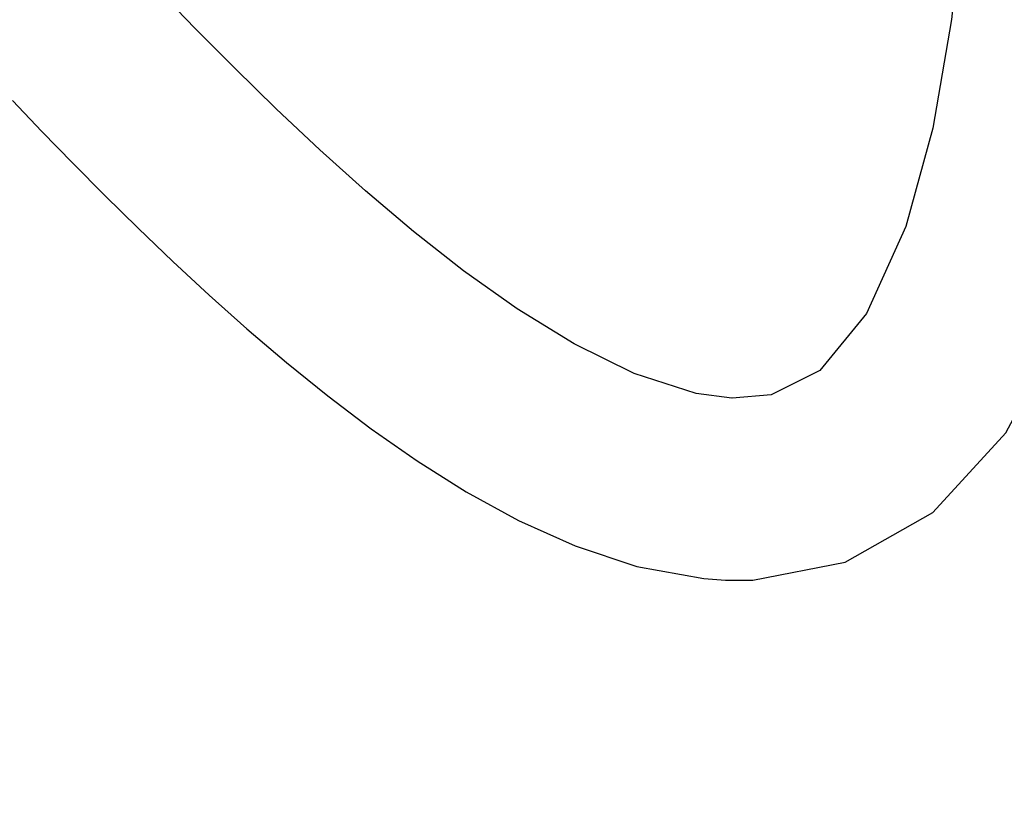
# Model space of a CAD drawing. Header units: millimetres. Extents: x 0 to 11890, y 0 to 8410.
# Tile 62 of 137: x 7319 to 7466, y 1713 to 1829. Entities that reach past the tile are written whole.
import ezdxf

# ---------------------------------------------------------------- set-up
doc = ezdxf.new("R2010")
doc.units = ezdxf.units.MM
doc.header["$LTSCALE"] = 653.95
doc.layers.get('0').update_dxf_attribs({"linetype": 'CONTINUOUS'})
for name, color, linetype in [('QJR6-2000HBUDXF_CONTINUOUS_LINE', 7, 'CONTINUOUS'), ('ZUIDAYUNDONGDXF_CONTINUOUS_LINE', 7, 'CONTINUOUS'), ('ZUIDAYUNDONGFANWEIDXF_DIMENSION', 7, 'CONTINUOUS')]:
    doc.layers.add(name, color=color, linetype=linetype)
doc.styles.get("Standard").update_dxf_attribs({"font": 'txt', "width": 0.7})
doc.dimstyles.new('DIMSTYLE_10', dxfattribs={"dimtxt": 120, "dimasz": 60, "dimexe": 1, "dimexo": 0, "dimgap": 6, "dimtad": 0, "dimtih": 1, "dimtoh": 1, "dimdec": 1, "dimdsep": 46, "dimtxsty": 'Standard', "dimblk": '_FILLED', "dimblk1": '_FILLED', "dimblk2": '_FILLED', "dimcen": 0.09, "dimclrt": 5, "dimazin": 2, "dimtp": 0.5, "dimtm": 0.5, "dimtfac": 1, "dimtdec": 65535, "dimtofl": 0, "dimtmove": 0, "dimatfit": 3, "dimldrblk": '_FILLED', "dimfxl": 0, "dimtolj": 1, "dimarcsym": 0})

# ---------------------------------------------------------------- blocks, each defined once
blk = doc.blocks.new('*D19')
at = {"layer": 'ZUIDAYUNDONGFANWEIDXF_DIMENSION', "color": 2, "linetype": 'Continuous'}
for start, end in [(295.29216, 360), (190, 255.34948)]:
    blk.add_arc((7101.47, 2072.36), 643.87, start, end, dxfattribs=at)
for points in [[(7752.53, 2011.96), (7745.34, 2072.36), (7732.55, 2012.89)], [(6490.29, 1904.21), (6467.38, 1960.55), (6470.78, 1899.82)]]:
    blk.add_solid(points, dxfattribs=at)
blk = doc.blocks.new('_FILLED')
at = {"color": 0, "linetype": 'ByBlock'}
blk.add_solid([(0, 0), (-1, 0.1667), (-1, -0.1667)], dxfattribs=at)

msp = doc.modelspace()

# ---------------------------------------------------------------- linework, layer by layer
at = {"layer": 'QJR6-2000HBUDXF_CONTINUOUS_LINE', "color": 7, "linetype": 'Continuous'}
for points in [[(7424.247, 1746.287), (7428.323, 1746.291), (7442.035, 1748.931), (7455.028, 1756.296), (7465.889, 1768.123), (7474.109, 1783.49), (7479.94, 1801.288), (7483.841, 1820.754), (7486.259, 1841.558), (7487.493, 1863.485), (7487.664, 1874.677)], [(7460.645, 1872.879), (7460.54, 1865.526), (7459.592, 1846.867), (7457.817, 1829.503), (7455.037, 1813.367), (7451.037, 1798.759), (7445.204, 1785.853), (7438.246, 1777.402), (7431.031, 1773.782), (7425.232, 1773.271)], [(7425.174, 1773.273), (7419.87, 1773.98), (7410.685, 1776.939), (7401.761, 1781.335), (7393.302, 1786.545), (7385.362, 1792.184), (7377.888, 1798.051), (7370.782, 1804.063), (7363.998, 1810.152), (7357.533, 1816.235), (7351.375, 1822.257), (7345.509, 1828.176), (7339.919, 1833.963), (7334.592, 1839.593)], [(7318.341, 1817.471), (7322.726, 1812.883), (7327.295, 1808.186), (7332.053, 1803.393), (7337.009, 1798.52), (7342.173, 1793.583), (7347.554, 1788.602), (7353.167, 1783.6), (7359.027, 1778.607), (7365.168, 1773.648), (7371.63, 1768.758), (7378.465, 1763.986), (7385.735, 1759.41), (7393.516, 1755.143), (7401.92, 1751.357), (7411.06, 1748.328), (7421.04, 1746.504), (7424.255, 1746.286)]]:
    msp.add_lwpolyline(points, dxfattribs=at)
at = {"layer": 'ZUIDAYUNDONGDXF_CONTINUOUS_LINE', "color": 2, "linetype": 'Continuous'}
msp.add_arc((7101.466, 2072.359), 539, 190, 170, dxfattribs=at)

# ---------------------------------------------------------------- dimensions: what is measured, and where the dimension line sits
at = {"layer": 'ZUIDAYUNDONGFANWEIDXF_DIMENSION', "color": 2, "linetype": 'Continuous'}
dim = msp.add_angular_dim_2l(base=(7157.583, 1430.937), line1=((6473.716, 1961.67), (6467.375, 1960.552)), line2=((7738.899, 2072.359), (7745.338, 2072.359)), dimstyle='DIMSTYLE_10', dxfattribs=at)
dim.commit()
dim.dimension.update_dxf_attribs({"geometry": '*D19', "text_midpoint": (6998.616, 1370.937), "dimtype": 162})

doc.saveas('drawing.dxf')
